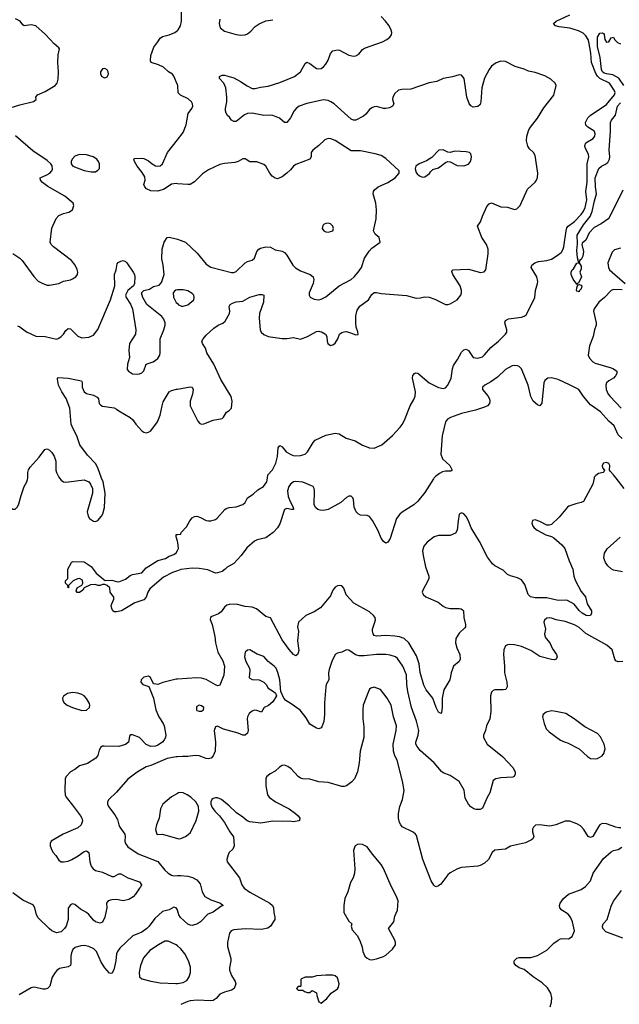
# Model space of a CAD drawing. Header units: inches. Extents: x 2143765 to 2212928, y 878963 to 1017374.
# Tile 198 of 256: x 2198630 to 2203840, y 955433 to 963982. Entities that reach past the tile are written whole.
import ezdxf

# ---------------------------------------------------------------- set-up
doc = ezdxf.new("R2010")
doc.units = ezdxf.units.IN
doc.header["$MEASUREMENT"] = 0
for name, color, linetype in [('C1995', 7, 'Continuous'), ('C1996', 7, 'Continuous'), ('C2905', 7, 'Continuous'), ('C2906', 7, 'Continuous')]:
    doc.layers.add(name, color=color, linetype=linetype)

msp = doc.modelspace()

# ---------------------------------------------------------------- linework, layer by layer
at = {"layer": 'C1995', "color": 5}
for points, elevation in [([(2198274.7, 960000), (2198290, 959994.9), (2198302.6, 959982.6), (2198326, 959930), (2198365.4, 959885.4), (2198401.7, 959861.7), (2198450, 959843.8), (2198482.5, 959802.5), (2198530, 959757.1), (2198570, 959730.8), (2198590, 959731), (2198610, 959751), (2198622.6, 959777.4), (2198641.7, 959850), (2198669.8, 959930), (2198692.4, 959970), (2198699.1, 959990), (2198699.2, 960000)], 420), ([(2198976.1, 960000), (2198990, 959983), (2199010, 959970.4), (2199030, 959966.4), (2199190, 959988), (2199230, 959970.6), (2199245.5, 959950), (2199261.6, 959910), (2199262.4, 959870), (2199214.9, 959710), (2199224.2, 959670), (2199237.1, 959650), (2199270, 959627), (2199290, 959625.3), (2199310, 959632.2), (2199340.3, 959670), (2199351.6, 959690), (2199365.9, 959745.9), (2199374, 959870), (2199355.6, 959970), (2199340.8, 960000)], 420), ([(2200000, 959454.1), (2199989, 959491), (2199989, 959511), (2200000, 959511.8)], 380), ([(2200000, 959197.7), (2199957.3, 959182.7), (2199879, 959141), (2199761.1, 959038.9), (2199743.1, 959010), (2199730, 958969), (2199710, 958943.7), (2199630, 958918.7), (2199514, 958850), (2199470, 958839.6), (2199450, 958839.5), (2199438, 958850), (2199430, 958868.7), (2199426, 958894), (2199429.3, 958910.7), (2199448.7, 958950), (2199448.4, 958968.4), (2199415.3, 959010), (2199414, 959050), (2199390, 959068.7), (2199370, 959078), (2199350, 959078), (2199328.9, 959068.9), (2199310, 959068.7), (2199290, 959079), (2199245.4, 959074.6), (2199191.1, 959048.9), (2199178, 959030), (2199150, 959009), (2199128.7, 959008.7), (2199122, 959022), (2199128, 959050), (2199168.4, 959071.6), (2199178, 959090), (2199174.6, 959114.6), (2199150, 959128.7), (2199131.6, 959128.4), (2199094, 959110), (2199054, 959070), (2199054, 959050), (2199050, 959048), (2199048, 959068), (2199028, 959090), (2199028.7, 959110), (2199048.9, 959131.1), (2199049.6, 959210.4), (2199079, 959270), (2199090, 959276.3), (2199190, 959274.9), (2199250, 959234.9), (2199295.8, 959175.8), (2199359.8, 959119.8), (2199373.7, 959113.7), (2199430, 959116.5), (2199470, 959103), (2199490, 959102), (2199550, 959124.9), (2199590, 959154.9), (2199610, 959164.4), (2199690, 959179.1), (2199730, 959222.4), (2199830, 959287), (2199897, 959303), (2199930, 959323), (2199970, 959337.6), (2199990, 959353.4), (2200000, 959372.1)], 380), ([(2200000, 958255.2), (2199990, 958254.5), (2199874.4, 958225.6), (2199829.5, 958209.5), (2199796.5, 958216.5), (2199785.6, 958225.6), (2199765.2, 958270), (2199750, 958282.7), (2199710, 958273.3), (2199685.5, 958250), (2199683, 958230), (2199698.8, 958210), (2199750.8, 958190.8), (2199758.5, 958178.5), (2199791.3, 958091.3), (2199812.3, 957990), (2199838.5, 957930), (2199876.5, 957870), (2199884.2, 957850), (2199898.4, 957770), (2199895.8, 957750), (2199886, 957730), (2199870.2, 957710), (2199830, 957681.5), (2199810, 957672.7), (2199770, 957669.8), (2199728.3, 957688.3), (2199670, 957749.7), (2199610, 957773.6), (2199590, 957772.7), (2199583.1, 957756.9), (2199575.3, 957710), (2199550, 957689.8), (2199490, 957672), (2199364.8, 957675.2), (2199350, 957674.7), (2199334, 957666), (2199319.7, 957640.3), (2199307.9, 957592.1), (2199292.7, 957570), (2199217.8, 957522.2), (2199150, 957502.4), (2199110, 957471.8), (2199070.3, 957449.7), (2199033.4, 957410), (2199025.5, 957390), (2199023.1, 957290), (2199026.4, 957250), (2199032.7, 957230), (2199090, 957163.1), (2199158.3, 957070), (2199170.2, 957050), (2199174.5, 957025.5), (2199163.1, 956990), (2199136.3, 956963.7), (2199006.8, 956910), (2198903.8, 956850), (2198894.9, 956830), (2198895.8, 956810), (2198908.9, 956770), (2198922, 956750), (2198944.6, 956724.6), (2198970, 956684.2), (2198990, 956670.3), (2199010, 956668.4), (2199050, 956675.9), (2199081.6, 956690), (2199139.3, 956720.7), (2199190, 956758), (2199210, 956764), (2199230.7, 956750), (2199239, 956670), (2199252.3, 956632.3), (2199268.9, 956610), (2199290, 956595.6), (2199350, 956580.9), (2199430, 956540.9), (2199450, 956542.6), (2199490, 956566), (2199510, 956564.4), (2199570.2, 956530.2), (2199670, 956495.5), (2199687.3, 956470), (2199681, 956450), (2199670, 956441.2), (2199637, 956390), (2199614.7, 956365.3), (2199577.7, 956342.3), (2199530, 956329.8), (2199470, 956343), (2199430, 956339.8), (2199398, 956330), (2199383.7, 956310), (2199386, 956270), (2199370, 956189), (2199350, 956146), (2199330, 956136.2), (2199287.3, 956150), (2199270, 956164.2), (2199230, 956213.8), (2199210, 956229.8), (2199157.7, 956257.7), (2199110, 956299.5), (2199090, 956304.5), (2199070, 956297), (2199052.1, 956267.9), (2199052, 956170), (2199033.4, 956110), (2199019.5, 956090), (2198990, 956063), (2198950, 956053), (2198910, 956071.1), (2198890, 956087.1), (2198790, 956182), (2198775.2, 956210), (2198762.4, 956270), (2198751.1, 956290), (2198739.7, 956299.7), (2198657.9, 956337.9), (2198570, 956401.7)], 420), ([(2200000, 957581.9), (2199990, 957581), (2199910, 957566), (2199770, 957505.1), (2199730, 957495.1), (2199650, 957449.5), (2199570, 957387), (2199470, 957274.5), (2199403.8, 957210), (2199392.4, 957190), (2199392.2, 957170), (2199401.3, 957150), (2199457.8, 957077.8), (2199478.4, 957038.4), (2199490.2, 956990), (2199500.2, 956970), (2199544.6, 956910), (2199547.7, 956890), (2199542.2, 956850), (2199548.1, 956828.1), (2199570, 956799.7), (2199660, 956740), (2199830, 956672.2), (2199890, 956597), (2199920.5, 956570), (2199950, 956553.7), (2199970, 956548.3), (2200000, 956549.7)], 440), ([(2200000, 957263.8), (2199950, 957235.1), (2199872.7, 957170), (2199852.7, 957130), (2199842, 957050), (2199819.3, 956990), (2199810.8, 956950.8), (2199822, 956910), (2199830, 956906.8), (2199870, 956910.5), (2200000, 956871.7)], 460), ([(2200000, 956253.1), (2199990, 956270.5), (2199970, 956276.6), (2199930, 956253.2), (2199870, 956239.8), (2199803.1, 956176.9), (2199754.4, 956110), (2199734.4, 956090), (2199690, 956059.1), (2199611.8, 956028.2), (2199498.9, 955921.1), (2199478.4, 955890), (2199471.1, 955870), (2199466.2, 955810), (2199449, 955731), (2199430, 955699.5), (2199410, 955703.6), (2199370, 955749.7), (2199338.7, 955798.7), (2199297.7, 955890), (2199274.6, 955914.6), (2199230, 955933.8), (2199190, 955942), (2199160.7, 955939.3), (2199113, 955927), (2199091.7, 955908.3), (2199079.3, 955880.7), (2199072.9, 955850), (2199074, 955790), (2199070.3, 955769.7), (2199050, 955757.6), (2198976.2, 955743.8), (2198953, 955727), (2198938, 955710), (2198912.9, 955667.1), (2198891.6, 955590), (2198870.4, 955570), (2198850, 955563.5), (2198830, 955563.5), (2198770, 955579.7), (2198750, 955581.3), (2198730, 955576.9), (2198624.3, 955515.7)], 440), ([(2200000, 955940.8), (2199990, 955949.6), (2199920.9, 955980.9), (2199890, 955980.5), (2199835.5, 955950), (2199760.7, 955899.3), (2199705.2, 955834.8), (2199678.6, 955770), (2199669, 955709), (2199671.7, 955671.7), (2199690, 955654), (2199770, 955633.1), (2199850, 955618.9), (2199987.9, 955612.1), (2200000, 955613.7)], 460)]:
    msp.add_lwpolyline(points, dxfattribs=dict(at, elevation=elevation))
at = {"layer": 'C1995', "color": 5, "elevation": 420}
msp.add_lwpolyline([(2199090, 958139.8), (2199044.9, 958130), (2199011.5, 958108.5), (2199002.6, 958090), (2199004.9, 958070), (2199014.9, 958050), (2199041.3, 958030), (2199090, 958009.3), (2199170, 957984), (2199210, 957987.4), (2199235.6, 958010), (2199239.7, 958030), (2199235.3, 958044.7), (2199210, 958088), (2199190, 958109.7), (2199170, 958122.3), (2199134.8, 958134.8)], close=True, dxfattribs=at)
at = {"layer": 'C1996', "color": 5}
for points, elevation in [([(2198510, 963204.4), (2198630, 963241.3), (2198749.6, 963270.4), (2198772.7, 963290), (2198769.3, 963310), (2198784, 963330), (2198850, 963358.3), (2198938.4, 963410), (2198955.6, 963430), (2198964.8, 963464.8), (2198966.6, 963530), (2198960.4, 963610), (2198964, 963676), (2198975.1, 963730), (2198970, 963739), (2198930, 963772.3), (2198854.8, 963854.8), (2198770, 963928), (2198730, 963936.3), (2198670, 963929.6), (2198657.5, 963937.5), (2198634, 963970), (2198594, 963990)], 460), ([(2200000, 963417.7), (2199970, 963492.7), (2199958.4, 963510), (2199922.4, 963530), (2199879.7, 963570), (2199836.2, 963590), (2199772, 963610), (2199765.6, 963625.6), (2199770.6, 963670), (2199795.2, 963744.8), (2199830.9, 963790), (2199850, 963822.4), (2199870, 963836), (2199930, 963849.1), (2199978.4, 963870), (2200000, 963887.4)], 440), ([(2198570, 961950.4), (2198630.7, 961910), (2198650.3, 961890.3), (2198751.8, 961751.8), (2198790, 961710.6), (2198830.3, 961690.3), (2198870, 961678), (2198890, 961677.1), (2198970, 961692.2), (2199010, 961710.4), (2199070, 961723), (2199090, 961730.6), (2199119, 961750), (2199132.3, 961770), (2199136.2, 961790), (2199130, 961814), (2199111, 961851), (2199080.7, 961890), (2198922.9, 962010), (2198902.4, 962030), (2198893.6, 962050), (2198910, 962172), (2198945.4, 962254.6), (2198970, 962280.7), (2199010, 962298.8), (2199058, 962310), (2199088, 962330), (2199099, 962370), (2199093.2, 962390), (2199021.2, 962450), (2198874.9, 962534.9), (2198828.6, 962568.6), (2198809.4, 962590), (2198809.2, 962610), (2198866.5, 962633.5), (2198893.2, 962650), (2198909.2, 962670), (2198914.8, 962685.2), (2198911.7, 962711.7), (2198899.3, 962730), (2198870, 962758), (2198743.8, 962843.8), (2198592.4, 962972.4)], 460), ([(2200000, 962557.8), (2199990, 962558.7), (2199950, 962554.7), (2199884, 962510), (2199830, 962493.7), (2199770, 962496), (2199733, 962513), (2199716.9, 962530), (2199709.7, 962550), (2199719.6, 962590), (2199717.5, 962617.5), (2199694.2, 962654.2), (2199649.7, 962709.7), (2199628.9, 962751.1), (2199622, 962770), (2199624.7, 962775.3), (2199690, 962779.1), (2199710, 962775.5), (2199750, 962757.3), (2199781, 962730), (2199810, 962713), (2199830, 962708.9), (2199850, 962712.4), (2199870, 962730.6), (2199913.7, 962830), (2200000, 962939.4)], 440), ([(2198610, 961323.1), (2198630, 961315.3), (2198690, 961272.2), (2198770, 961234.9), (2198850.3, 961230.3), (2198950, 961208), (2198970, 961215.5), (2198990, 961230.5), (2199009.7, 961250.3), (2199030, 961284), (2199050, 961302), (2199070, 961297.1), (2199090, 961281.6), (2199134.7, 961234.7), (2199170, 961220.4), (2199230, 961224.2), (2199270, 961243.1), (2199307.6, 961292.4), (2199419.7, 961550), (2199457, 961670), (2199453.6, 961770), (2199469.6, 961810), (2199476.9, 961863.1), (2199485.1, 961874.9), (2199510, 961886.4), (2199530.3, 961890.3), (2199550, 961882), (2199562, 961870), (2199616.4, 961790), (2199626.7, 961770), (2199630.4, 961749.6), (2199628, 961692), (2199618.8, 961670), (2199570, 961629.3), (2199550.4, 961590), (2199554.4, 961570), (2199592.8, 961512.8), (2199610.4, 961470), (2199639.3, 961290), (2199635.5, 961250), (2199584.4, 961170), (2199578, 961110), (2199583, 961050), (2199565.5, 960990), (2199564.9, 960944.9), (2199574, 960930), (2199610, 960908.2), (2199650, 960902.8), (2199670, 960906.8), (2199690, 960914.8), (2199707.3, 960932.7), (2199729.6, 960990.4), (2199790, 961010.4), (2199830, 961039.3), (2199847.8, 961070), (2199851.1, 961090), (2199851.5, 961210), (2199883.6, 961290), (2199893.6, 961330), (2199893.6, 961350), (2199881.2, 961381.2), (2199864.8, 961404.8), (2199734, 961510), (2199699, 961570), (2199689, 961610), (2199709.2, 961630.8), (2199756.5, 961643.5), (2199793.6, 961666.4), (2199843.1, 961676.9), (2199861.2, 961698.8), (2199884, 961770), (2199878, 961850), (2199866, 961906), (2199868, 961990), (2199884.5, 962050), (2199910, 962090.6), (2199930, 962092.7), (2199990, 962080.5), (2200000, 962076.8)], 440), ([(2200000, 961635.9), (2199986.8, 961633.2), (2199975.3, 961624.7), (2199964.7, 961610), (2199966.8, 961573.2), (2199990, 961526.8), (2200000, 961517.1)], 440), ([(2199340.8, 960000), (2199340.5, 960000.5), (2199310, 960089.4), (2199290, 960129.6), (2199219.7, 960199.7), (2199151.6, 960291.6), (2199127.8, 960370), (2199093.1, 960430), (2199078, 960470), (2199064.5, 960610), (2199032.9, 960692.9), (2198996, 960750), (2198966.6, 960810), (2198959.3, 960860.7), (2198959.3, 960870), (2198964.7, 960875.3), (2199052, 960870), (2199166.8, 960846.8), (2199173.2, 960833.2), (2199174, 960790), (2199190.5, 960750), (2199210, 960735.8), (2199270, 960721.7), (2199304.2, 960704.2), (2199314.9, 960690), (2199321.3, 960650), (2199334.4, 960634.4), (2199350, 960627.4), (2199450, 960611.8), (2199470, 960601.3), (2199490, 960585.3), (2199590, 960528.4), (2199610.2, 960510.2), (2199638.4, 960470), (2199690, 960413), (2199710, 960399.3), (2199730, 960395.8), (2199750, 960400.4), (2199770, 960412.7), (2199826.3, 960490), (2199850.8, 960549.2), (2199866.5, 960630), (2199877.3, 960662.7), (2199930, 960750.4), (2199950, 960762), (2199992.5, 960772.5), (2200000, 960773.8)], 420), ([(2198699.2, 960000), (2198699.7, 960050), (2198706.2, 960073.8), (2198722, 960098), (2198798, 960182), (2198849.4, 960250), (2198870, 960255.5), (2198890, 960243.8), (2198910, 960224.4), (2198930, 960193.4), (2198944, 960150), (2198944.2, 960070), (2198948.5, 960050), (2198968.9, 960008.9), (2198976.1, 960000)], 420)]:
    msp.add_lwpolyline(points, dxfattribs=dict(at, elevation=elevation))
at = {"layer": 'C1996', "color": 5, "elevation": 460}
for points in [[(2199370, 963559), (2199350, 963555.3), (2199331.3, 963530), (2199331.3, 963510), (2199344.7, 963490), (2199359.8, 963479.8), (2199370, 963476), (2199390, 963484.7), (2199401.2, 963510), (2199399, 963530), (2199390, 963548)], [(2199148.5, 962811.5), (2199110, 962797.2), (2199086, 962770), (2199078, 962750), (2199078, 962730), (2199092, 962710), (2199190, 962672.7), (2199250, 962660.4), (2199290, 962661.6), (2199310, 962674), (2199322, 962690), (2199322.9, 962730), (2199315.1, 962750), (2199299.5, 962770), (2199269.2, 962790), (2199210, 962809.5)]]:
    msp.add_lwpolyline(points, close=True, dxfattribs=at)
at = {"layer": 'C2905', "color": 5}
for points, elevation in [([(2202229.2, 960000), (2202224.8, 959995.2), (2202150, 959875.3), (2202090, 959801.8), (2202053.4, 959770), (2201953.3, 959706.7), (2201931.9, 959688.1), (2201905.4, 959650), (2201850, 959476.2), (2201830, 959446.6), (2201810, 959438), (2201790, 959452), (2201770, 959479.5), (2201744.1, 959544.1), (2201694.4, 959634.4), (2201669, 959669), (2201650, 959675.9), (2201590, 959680.9), (2201569.8, 959690), (2201552.7, 959710), (2201536, 959750), (2201530, 959815.1), (2201523.9, 959830), (2201510, 959843.9), (2201490, 959843.8), (2201470, 959834), (2201419.1, 959790), (2201310, 959729.9), (2201270, 959719), (2201241.9, 959721.9), (2201219.7, 959730), (2201202.6, 959742.6), (2201188.3, 959770), (2201191.7, 959890), (2201189.7, 959910), (2201180.5, 959930), (2201090, 959965.4), (2201030, 959971.6), (2201010, 959967.8), (2200983.2, 959950), (2200968.7, 959930), (2200956.8, 959890), (2200962.2, 959842.2), (2200979.3, 959799.3), (2201006.4, 959750), (2201010.3, 959729.7), (2200992.3, 959727.7), (2200950, 959736.9), (2200931.8, 959728.2), (2200890, 959604.7), (2200870, 959569.7), (2200832.9, 959530), (2200770, 959484.4), (2200694.4, 959465.6), (2200670, 959453.7), (2200604.2, 959395.8), (2200555.2, 959330), (2200490, 959261.3), (2200432, 959228), (2200416, 959210), (2200388.4, 959190), (2200350, 959177.8), (2200330, 959176.5), (2200265, 959205), (2200190, 959216.5), (2200130, 959218.9), (2200031.3, 959208.7), (2200000, 959197.7)], 380), ([(2200000, 959511.8), (2200030, 959514), (2200034, 959530), (2200080.1, 959579.9), (2200108.6, 959630), (2200130, 959656.9), (2200150, 959667.1), (2200170, 959670.2), (2200200.7, 959660.7), (2200250, 959634.6), (2200270, 959630.3), (2200290, 959630.3), (2200330, 959642), (2200347.1, 959652.9), (2200411, 959729), (2200423, 959737), (2200450, 959746.3), (2200510, 959751.2), (2200570, 959771.5), (2200588.5, 959790), (2200609.9, 959830.1), (2200658.9, 959861.1), (2200700.4, 959899.6), (2200749.7, 959930), (2200777.4, 959970), (2200782.2, 960000)], 380), ([(2203620.4, 960000), (2203611.4, 959950), (2203530, 959799.6), (2203510, 959788.4), (2203461.1, 959778.9), (2203401.8, 959758.2), (2203390, 959749.6), (2203317.2, 959662.8), (2203250, 959598.7), (2203230, 959593), (2203210, 959593.6), (2203150, 959623.7), (2203110, 959638), (2203086.9, 959633.1), (2203080.7, 959610), (2203090, 959584.7), (2203101, 959570), (2203126, 959550), (2203201, 959510), (2203250, 959494), (2203270, 959482.6), (2203341.1, 959421.1), (2203366.7, 959390), (2203403.5, 959283.5), (2203437.6, 959210), (2203444.7, 959150), (2203458.9, 959110), (2203510, 959018), (2203546, 958970), (2203562, 958910), (2203597.2, 958850), (2203599.7, 958830), (2203590, 958808.5), (2203570, 958805), (2203552.7, 958810), (2203516.4, 958830), (2203490, 958852), (2203447.8, 958907.8), (2203390, 958939.2), (2203370, 958942), (2203310, 958937.8), (2203210, 958963.4), (2203110, 958962.6), (2203069.7, 958970), (2203048.3, 958990), (2203018.1, 959078.1), (2202990, 959117.8), (2202956.3, 959136.3), (2202893.9, 959153.9), (2202870, 959165.3), (2202830, 959201), (2202758.4, 959238.4), (2202736.9, 959256.9), (2202695.2, 959315.2), (2202625.3, 959450), (2202553.1, 959570), (2202530, 959629.4), (2202510, 959667), (2202490, 959692), (2202470, 959700.9), (2202450, 959688), (2202438.7, 959630), (2202432.7, 959550), (2202416.8, 959523.2), (2202370, 959503.1), (2202270, 959503.5), (2202230, 959491), (2202170, 959445.1), (2202140.9, 959410), (2202130.2, 959370), (2202135.2, 959330), (2202156.2, 959230), (2202184.5, 959150), (2202183.8, 959130), (2202176.9, 959110), (2202131.7, 959030), (2202127.2, 959010), (2202135.8, 958990), (2202158, 958970), (2202265, 958925), (2202310, 958888.7), (2202330, 958878), (2202370, 958870.2), (2202448.9, 958868.9), (2202466.6, 958866.6), (2202479, 958859), (2202484.9, 958850), (2202490.4, 958790), (2202503, 958730), (2202502.8, 958710), (2202498, 958702), (2202450, 958655.1), (2202419.5, 958610), (2202416, 958570), (2202427.3, 958527.3), (2202454.6, 958470), (2202457.7, 958430), (2202448.2, 958410), (2202400.4, 958370), (2202379.3, 958310), (2202367.3, 958250), (2202316.7, 958163.3), (2202301.7, 958090), (2202302, 958010), (2202294.6, 957965.4), (2202290, 957959), (2202269.6, 957970), (2202249.8, 958009.8), (2202220.5, 958090), (2202163.2, 958163.2), (2202142.6, 958202.6), (2202110, 958312.7), (2202099.8, 958390), (2202077.6, 958457.6), (2202011.4, 958570), (2201970, 958609.1), (2201930, 958623.4), (2201890, 958629.9), (2201810, 958633.6), (2201730, 958628.6), (2201710, 958635.1), (2201700.5, 958650), (2201694.3, 958674.3), (2201695.6, 958690), (2201717.2, 958750), (2201721.4, 958770), (2201718.7, 958790), (2201705.1, 958810), (2201670, 958840.8), (2201534.6, 958914.6), (2201468, 958988), (2201445.4, 959045.4), (2201430, 959065.2), (2201410, 959069.3), (2201390, 959066), (2201370, 959055.1), (2201351.5, 959028.5), (2201330, 958980.7), (2201245, 958875), (2201190, 958841), (2201115.5, 958810), (2201053, 958750), (2201043.6, 958710), (2201052, 958670), (2201044.2, 958590), (2201054.3, 958505.7), (2201047.9, 958472.1), (2201030, 958459.3), (2201010, 958469.6), (2200970, 958514.7), (2200910, 958597.4), (2200810, 958789.2), (2200770, 958800.9), (2200686.5, 958866.5), (2200650, 958881.7), (2200590, 958886.9), (2200510, 958907.1), (2200450, 958904.2), (2200430, 958897.6), (2200410, 958879.5), (2200380.4, 958839.6), (2200356.1, 958823.9), (2200299.9, 958800.1), (2200287.7, 958790), (2200286, 958774), (2200301.1, 958730), (2200326, 958626), (2200331.8, 958570), (2200350.2, 958490.2), (2200396.2, 958416.2), (2200409.2, 958370), (2200404.7, 958290), (2200370, 958204), (2200350, 958198.4), (2200330, 958205.4), (2200250, 958252.9), (2200210, 958264.4), (2200170, 958268), (2200000, 958255.2)], 420), ([(2203882.4, 959910), (2203813.9, 960000)], 420), ([(2200000, 959372.1), (2200009.6, 959390), (2200003.2, 959443.2), (2200000, 959454.1)], 380), ([(2203868.7, 959188.7), (2203790, 959202), (2203770, 959212.5), (2203740, 959240), (2203719, 959270), (2203711.1, 959291.1), (2203707.1, 959310), (2203712.3, 959350), (2203733.3, 959386.7), (2203846.2, 959490)], 420), ([(2203870, 958409.6), (2203830, 958405.2), (2203810, 958414), (2203800.9, 958430), (2203777, 958510), (2203732, 958550), (2203550, 958653.2), (2203490, 958703.8), (2203450, 958726.8), (2203370, 958756), (2203292.4, 958772.4), (2203250, 958786.6), (2203230, 958789.6), (2203210, 958784.2), (2203190, 958769), (2203183.7, 958750), (2203198.4, 958690), (2203190.4, 958650), (2203194, 958630), (2203204.9, 958610), (2203235.8, 958570), (2203258.7, 958518.7), (2203293.4, 958470), (2203301, 958450), (2203292, 958430), (2203275.9, 958424.1), (2203250, 958425.1), (2203150, 958452.3), (2203070, 958506), (2202990, 958539.7), (2202930, 958553.3), (2202890, 958557), (2202870, 958554.5), (2202850, 958545.2), (2202836.4, 958510), (2202835.3, 958470), (2202843.6, 958370), (2202843.1, 958310), (2202863.8, 958230), (2202864.9, 958190), (2202853, 958167), (2202830, 958162), (2202757.5, 958162.5), (2202743.1, 958156.9), (2202730, 958142), (2202722, 958110), (2202724.4, 957975.6), (2202716.4, 957910), (2202686, 957850), (2202678, 957810), (2202659.1, 957770), (2202659.1, 957750), (2202693, 957690), (2202825.1, 957585.1), (2202914, 957490), (2202934.4, 957450), (2202934.9, 957430), (2202928, 957412), (2202914.2, 957405.8), (2202810, 957399.7), (2202766, 957390), (2202745.1, 957374.9), (2202716.4, 957270), (2202691.3, 957228.7), (2202650, 957135.3), (2202630, 957122.7), (2202597.3, 957122.7), (2202575.3, 957130), (2202550, 957146), (2202529.5, 957170), (2202502, 957222), (2202490.8, 957290.8), (2202447.4, 957367.4), (2202370, 957418.5), (2202310, 957443.1), (2202294.3, 957454.3), (2202230, 957529.5), (2202110, 957636.4), (2202082.3, 957670), (2202073.3, 957690), (2202072, 957710), (2202093.6, 957770), (2202098.4, 957810), (2202078.8, 957890), (2202034, 958010), (2202002.9, 958150), (2201994.2, 958210), (2201992.2, 958292.2), (2201960.3, 958370), (2201914, 958434), (2201894.7, 958450), (2201850, 958465.3), (2201810.7, 958470.7), (2201729.8, 958469.8), (2201622.1, 958457.9), (2201579.4, 958459.4), (2201547.4, 958467.4), (2201490, 958506.3), (2201470, 958509.6), (2201430, 958489.6), (2201390, 958480.9), (2201370.5, 958469.5), (2201342.4, 958410), (2201319.5, 958340.5), (2201313.4, 958310), (2201314.9, 958250), (2201293.7, 958210), (2201288.8, 958190), (2201279.2, 958050), (2201279.6, 957950), (2201271.8, 957888.2), (2201256.7, 957843.3), (2201250, 957834), (2201230, 957825.2), (2201208.7, 957830), (2201150, 957864.5), (2201119.2, 957919.2), (2201066.1, 957986.1), (2200990, 958042.2), (2200943.7, 958070), (2200924.5, 958090), (2200898.7, 958150), (2200890.6, 958250), (2200874, 958314), (2200857.4, 958350), (2200840.5, 958370), (2200789.5, 958410), (2200751.6, 958451.6), (2200694.1, 958474.1), (2200630, 958511.8), (2200610, 958506.6), (2200590, 958489), (2200582.6, 958450), (2200595.6, 958410), (2200626.3, 958350), (2200630.4, 958329.6), (2200625.3, 958270), (2200630, 958263), (2200650, 958253.4), (2200710, 958250.3), (2200750.2, 958230.2), (2200770.6, 958210), (2200790, 958178.8), (2200836, 958150), (2200853.2, 958133.2), (2200862.8, 958110), (2200830, 958058), (2200793, 958027), (2200754, 958010), (2200730.4, 957969.6), (2200690, 957983.9), (2200670, 957985.8), (2200650, 957979.3), (2200623.5, 957956.5), (2200610.3, 957930), (2200607.2, 957910), (2200616, 957810), (2200610, 957786), (2200590, 957769.6), (2200570, 957769.7), (2200528.3, 957788.3), (2200402, 957822), (2200350, 957846.6), (2200330, 957841.2), (2200319.5, 957810), (2200332.6, 957710), (2200329.2, 957630.8), (2200311.8, 957590), (2200294, 957570), (2200270, 957563.8), (2200250, 957565.8), (2200190, 957589.7), (2200153.4, 957593.4), (2200090, 957583.5), (2200045.7, 957585.7), (2200000, 957581.9)], 440), ([(2203854, 956966), (2203835.8, 956964.2), (2203809.7, 956969.7), (2203730, 957000.7), (2203690, 957002.7), (2203671, 956990), (2203662, 956978), (2203611.3, 956890), (2203590, 956882), (2203570, 956888.7), (2203532.7, 956950), (2203501.7, 956981.7), (2203470, 957000.7), (2203410, 957022.9), (2203370, 957022.9), (2203288.7, 956991.3), (2203250, 956981.6), (2203230, 956980.5), (2203148.3, 956991.7), (2203112.7, 956987.3), (2203094, 956970), (2203086.7, 956953.3), (2203085.7, 956930), (2203096.5, 956890), (2203088.5, 956870), (2203078.2, 956861.8), (2203025.5, 956834.5), (2202894, 956806), (2202850, 956778.4), (2202758, 956770), (2202734.8, 956750), (2202702.8, 956690), (2202670, 956659.5), (2202630, 956638.4), (2202610, 956633.3), (2202470, 956621.3), (2202434.8, 956610), (2202370, 956574.5), (2202350, 956558), (2202290, 956476.2), (2202270, 956460.9), (2202250, 956453.2), (2202238.6, 956458.6), (2202227.5, 956467.5), (2202205.4, 956505.4), (2202131.8, 956690), (2202077.1, 956897.1), (2202069.7, 956909.7), (2202048.2, 956928.2), (2201954.6, 956974.6), (2201940.5, 956990), (2201931.3, 957010), (2201922.6, 957050), (2201922, 957090), (2201932.8, 957150), (2201955.8, 957210), (2201969.7, 957290.3), (2201956.8, 957370), (2201911.3, 957551.3), (2201889.4, 957590), (2201878, 957630), (2201874.5, 957690), (2201902, 957810), (2201904, 957850), (2201878.3, 957930), (2201858.3, 958030), (2201824.2, 958090), (2201765.8, 958165.8), (2201710, 958186.6), (2201681.7, 958178.3), (2201670.8, 958170), (2201660.7, 958150), (2201615.5, 958030), (2201610.5, 957990), (2201610.6, 957910.6), (2201621.1, 957841.1), (2201619.1, 957750), (2201588.7, 957631.3), (2201580.3, 957530), (2201564.9, 957450), (2201539, 957390), (2201516.1, 957363.9), (2201470, 957329.7), (2201450, 957324), (2201430, 957324.4), (2201310, 957358), (2201230, 957365.1), (2201150, 957386.6), (2201090, 957389.3), (2201070, 957396), (2201049.3, 957410), (2200990, 957478.4), (2200958.5, 957498.5), (2200930, 957507.6), (2200910, 957505.1), (2200887.2, 957492.8), (2200850, 957457.2), (2200806.2, 957433.8), (2200773.7, 957406.3), (2200767.3, 957390), (2200768.2, 957330), (2200784.4, 957250), (2200797.1, 957230), (2200853, 957190), (2200970, 957130.4), (2201026.8, 957090), (2201050.8, 957070), (2201064.7, 957050), (2201062, 957030), (2201055.3, 957024.7), (2201010, 957016), (2200970, 957022.4), (2200910, 957018.9), (2200830, 957024.2), (2200726.5, 957006.5), (2200630, 957017.6), (2200605.6, 957025.6), (2200570, 957058), (2200513.8, 957093.8), (2200450, 957156), (2200384, 957210), (2200350, 957226), (2200330, 957226), (2200310, 957219.3), (2200298.8, 957210), (2200290.8, 957190), (2200290.8, 957170), (2200302.5, 957142.5), (2200326, 957110), (2200366, 957070), (2200410.6, 957010.6), (2200456.3, 956930), (2200486.7, 956886.7), (2200492.5, 956807.5), (2200481.1, 956778.9), (2200450.5, 956749.5), (2200440.7, 956730), (2200430.5, 956690), (2200433, 956670), (2200538.7, 956530), (2200560.3, 956470), (2200580.9, 956440.9), (2200630, 956407.6), (2200804.4, 956310), (2200826.4, 956290), (2200836.4, 956270), (2200838, 956230), (2200848, 956190), (2200847.3, 956170), (2200810.5, 956110), (2200785.1, 956094.9), (2200730, 956083.1), (2200590, 956087.1), (2200490, 956079.6), (2200467.3, 956070), (2200453.4, 956050), (2200435.6, 955970), (2200435.1, 955935.1), (2200464.6, 955830), (2200466, 955810), (2200453.7, 955750), (2200453.7, 955730), (2200470, 955684), (2200501.3, 955630), (2200508.2, 955610), (2200493, 955570), (2200470, 955555.6), (2200410, 955538.5), (2200370, 955519.8), (2200336.1, 955483.9), (2200310, 955466.5), (2200290, 955463.4), (2200172.9, 955467.1), (2200110, 955462), (2200090, 955458), (2200028.7, 955431.3)], 460), ([(2200000, 956871.7), (2200010, 956868.7), (2200030, 956872.4), (2200070, 956890.4), (2200094.3, 956905.7), (2200114.2, 956925.8), (2200162, 957030), (2200186, 957110), (2200184, 957150), (2200159, 957190), (2200116, 957230), (2200086, 957250), (2200050, 957267.8), (2200030, 957271.5), (2200010, 957269.6), (2200000, 957263.8)], 460), ([(2203238.4, 955410), (2203251.8, 955450), (2203253.6, 955490), (2203244.2, 955530), (2203215.7, 955575.7), (2203170, 955618), (2203092.3, 955670), (2203013.6, 955733.6), (2202970, 955749.7), (2202940.9, 955770), (2202926, 955790), (2202926, 955810), (2202950, 955833), (2202970, 955839.3), (2203070, 955840.3), (2203130, 955855.8), (2203210, 955901.6), (2203270, 955964), (2203310, 955990.7), (2203330, 956000.7), (2203350, 956004), (2203397.5, 956002.5), (2203430, 956021), (2203449.6, 956070), (2203432.3, 956150), (2203414.8, 956190), (2203394.4, 956214.4), (2203340.9, 956250), (2203322.9, 956270), (2203319.7, 956290), (2203325.1, 956310), (2203355.1, 956350), (2203399.7, 956390), (2203509.2, 956430), (2203545.6, 956454.4), (2203590, 956504.7), (2203611.8, 956570), (2203702.5, 956697.5), (2203770, 956757.3), (2203790, 956767.7), (2203830, 956777.3), (2203863.3, 956796.7)], 460), ([(2200000, 956549.7), (2200030, 956551.2), (2200090, 956544), (2200132.9, 956532.9), (2200170, 956512.7), (2200197.5, 956477.5), (2200214.3, 956410), (2200238.7, 956370), (2200290, 956340.7), (2200374.8, 956310), (2200398.8, 956290), (2200378.9, 956281.1), (2200310, 956233.2), (2200265.2, 956214.8), (2200201.2, 956150), (2200175.6, 956130), (2200130, 956116.7), (2200110, 956119.4), (2200090, 956128.7), (2200026.4, 956186.4), (2200012.5, 956210), (2200001.8, 956250), (2200000, 956253.1)], 440), ([(2203870, 956005.6), (2203722.9, 956062.9), (2203696.1, 956090), (2203693.3, 956110), (2203701.3, 956130), (2203734, 956170), (2203770, 956284), (2203790, 956328), (2203860.4, 956419.6)], 440), ([(2200000, 955613.7), (2200050, 955620.5), (2200081.1, 955638.9), (2200102, 955670), (2200113.7, 955710), (2200114.7, 955754.7), (2200096.2, 955810), (2200065.6, 955870), (2200030, 955914.5), (2200000, 955940.8)], 460)]:
    msp.add_lwpolyline(points, dxfattribs=dict(at, elevation=elevation))
for points, elevation in [([(2200190, 958028.7), (2200170, 958018), (2200166, 958010), (2200166, 957990), (2200170, 957984.7), (2200190, 957978), (2200210, 957978), (2200228, 957990), (2200228.7, 958010), (2200210, 958024)], 440), ([(2203250, 957979.6), (2203204.7, 957970), (2203178.8, 957950), (2203174, 957930), (2203187.7, 957870), (2203205.3, 957825.3), (2203230, 957797.3), (2203330, 957726.8), (2203370, 957707.3), (2203390, 957702.8), (2203490, 957650.8), (2203563.4, 957583.4), (2203590, 957566), (2203630, 957562.8), (2203650, 957567.3), (2203690, 957591), (2203705.2, 957610), (2203717.2, 957650), (2203709.4, 957690), (2203675.6, 957755.6), (2203650, 957785.2), (2203541.3, 957841.3), (2203449.2, 957910), (2203376.3, 957956.3), (2203290, 957976.3)], 460), ([(2201570, 956824), (2201544.7, 956810), (2201531, 956770), (2201541.6, 956610), (2201539.5, 956570), (2201528.9, 956531.1), (2201503.8, 956490), (2201480.7, 956410), (2201456, 956350), (2201446, 956290), (2201446.8, 956230), (2201490, 956154.8), (2201516, 956130), (2201511.3, 956110), (2201519.8, 956079.8), (2201561, 956030), (2201585.2, 955985.2), (2201606, 955930), (2201610.9, 955890.9), (2201630, 955852), (2201650, 955832), (2201670, 955822), (2201690, 955818), (2201730, 955826), (2201790, 955846.8), (2201810, 955858.8), (2201869, 955910), (2201894, 955950), (2201895.3, 955970), (2201889, 955990), (2201835.3, 956090), (2201880.9, 956150), (2201890, 956198), (2201912, 956250), (2201918, 956330), (2201903.7, 956370), (2201858.3, 956458.3), (2201792.1, 956612.1), (2201770, 956646.6), (2201695.8, 956735.8), (2201650, 956801.2), (2201610, 956821.2)], 480), ([(2201350, 955686.6), (2201290, 955686), (2201210, 955681.2), (2201170, 955669), (2201111.1, 955668.9), (2201072, 955650), (2201074, 955590), (2201070, 955586), (2201050, 955586), (2201034, 955570), (2201050, 955554), (2201090, 955554), (2201103.6, 955543.6), (2201130, 955534), (2201150, 955534), (2201170, 955552), (2201210, 955531.3), (2201211.3, 955510), (2201230, 955454), (2201250, 955442), (2201298.3, 955481.7), (2201336, 955530), (2201390, 955568), (2201399.3, 955580.7), (2201407, 955610), (2201390, 955662.7), (2201370, 955680.9)], 480)]:
    msp.add_lwpolyline(points, close=True, dxfattribs=dict(at, elevation=elevation))
at = {"layer": 'C2906', "color": 5}
for points, elevation in [([(2200000, 963887.4), (2200007, 963893), (2200028.4, 963930), (2200036.8, 963970), (2200033.7, 964166.3)], 440), ([(2200000, 960773.8), (2200110, 960793), (2200130, 960790.7), (2200138, 960770), (2200130.4, 960730), (2200110.4, 960670), (2200110.4, 960630), (2200176.5, 960496.5), (2200196.5, 960476.5), (2200210, 960470.4), (2200230, 960472.2), (2200310, 960504.4), (2200390, 960519.1), (2200400.9, 960530), (2200426.3, 960573.7), (2200450, 960587.7), (2200471.2, 960610), (2200475.1, 960670), (2200467.6, 960710), (2200377.4, 960857.4), (2200316.2, 960990), (2200255.3, 961090), (2200244.8, 961130), (2200218.4, 961170), (2200212, 961190), (2200222.9, 961210), (2200250, 961242), (2200316.2, 961303.8), (2200355.1, 961330), (2200394.1, 961345.9), (2200415.7, 961364.3), (2200451.9, 961430), (2200454.5, 961450), (2200450, 961491), (2200459.5, 961510), (2200478.8, 961521.2), (2200510, 961531.4), (2200570, 961538.9), (2200630, 961573.2), (2200710, 961596), (2200737.1, 961597.1), (2200750.5, 961590.5), (2200749.1, 961530), (2200714.2, 961430), (2200710.2, 961389.8), (2200719.7, 961290), (2200728.9, 961268.9), (2200750, 961247.7), (2200790, 961231.4), (2200910, 961214.4), (2200950, 961212.4), (2201010, 961221.6), (2201070, 961208.4), (2201130, 961230.4), (2201210, 961273.4), (2201230, 961277), (2201258.8, 961270), (2201287.3, 961250), (2201298, 961230), (2201301.6, 961190), (2201308, 961170), (2201330, 961154), (2201350, 961159.1), (2201370, 961174), (2201393.3, 961210), (2201409.5, 961250), (2201430, 961266), (2201450, 961273), (2201470, 961273.4), (2201504.4, 961264.4), (2201550, 961244.9), (2201571.5, 961248.5), (2201569, 961271), (2201553.5, 961313.5), (2201549.7, 961349.7), (2201550.6, 961410), (2201561.3, 961458.7), (2201584.4, 961495.6), (2201659.6, 961550), (2201690, 961596.3), (2201710, 961612), (2201730, 961613.8), (2201770, 961604.7), (2201990, 961587.2), (2202076.2, 961563.8), (2202110, 961565.5), (2202150, 961576), (2202188.3, 961571.7), (2202235.9, 961555.9), (2202330, 961509.1), (2202350, 961508), (2202370, 961513.6), (2202431, 961550), (2202463.1, 961590), (2202469.8, 961610), (2202469.8, 961630), (2202456.1, 961670), (2202392.8, 961770), (2202385.4, 961794.6), (2202389.4, 961810.6), (2202530, 961815.6), (2202632.6, 961787.4), (2202666, 961794), (2202679.7, 961810), (2202699.3, 961950), (2202699.8, 961990), (2202685.4, 962030), (2202645.1, 962090), (2202606.6, 962190), (2202632.7, 962227.3), (2202650, 962276), (2202690, 962361), (2202710, 962382.8), (2202730, 962390.7), (2202810, 962356.5), (2202870, 962355.3), (2202930, 962334), (2202950, 962339.3), (2202978.3, 962370), (2203042.7, 962510), (2203108, 962570), (2203121.1, 962590), (2203128.7, 962611.3), (2203132.3, 962650), (2203110, 962802), (2203095.6, 962830), (2203060.2, 962860.2), (2203044.6, 962884.6), (2203033.1, 962930), (2203036.1, 962970), (2203054.7, 963025.3), (2203069.7, 963050), (2203130, 963127.7), (2203183.3, 963216.7), (2203272, 963328), (2203291.6, 963410), (2203282.7, 963430), (2203244.2, 963464.2), (2203193.4, 963493.4), (2203110, 963523.5), (2203050, 963535.8), (2203012.7, 963552.7), (2202935.8, 963575.8), (2202850, 963619.3), (2202810, 963620.8), (2202770, 963607.4), (2202730, 963578.9), (2202709.2, 963550), (2202670, 963475.6), (2202647, 963390), (2202638, 963270), (2202630, 963246.6), (2202609.5, 963229.5), (2202570, 963223.6), (2202550, 963234), (2202534.3, 963254.3), (2202514.5, 963310), (2202492.5, 963472.5), (2202470, 963500.7), (2202450, 963504.2), (2202390, 963484.4), (2202309.3, 963470.7), (2202254.5, 963445.5), (2202187.6, 963432.4), (2202030, 963379.7), (2201950, 963376.3), (2201922.8, 963370), (2201890, 963340.9), (2201872.4, 963310), (2201870.4, 963290), (2201880.5, 963250), (2201870.2, 963229.8), (2201844.2, 963215.8), (2201810, 963209.7), (2201790, 963211.1), (2201730, 963228), (2201710, 963226), (2201690, 963217.6), (2201670, 963201.6), (2201637.8, 963162.2), (2201616.1, 963143.9), (2201550, 963109.8), (2201530, 963109.8), (2201510, 963116.9), (2201361.7, 963250), (2201334, 963270), (2201310, 963279.6), (2201270, 963284.8), (2201125.4, 963254.6), (2201058, 963230), (2201031.8, 963210), (2201014.9, 963190), (2200982, 963130), (2200950, 963089.4), (2200930, 963089.4), (2200886.5, 963126.5), (2200830, 963150.9), (2200810, 963154), (2200750, 963149), (2200650, 963169.6), (2200610, 963167.6), (2200583.4, 963156.6), (2200510, 963099.3), (2200490, 963097.2), (2200469.5, 963109.5), (2200454.2, 963134.2), (2200435.3, 963150), (2200425.2, 963170), (2200419, 963190), (2200419, 963210), (2200429.2, 963270), (2200429.4, 963310), (2200420.7, 963390), (2200404.5, 963430), (2200366, 963470), (2200365.2, 963490), (2200390, 963500.5), (2200410, 963499.3), (2200490, 963476.4), (2200550, 963446.7), (2200606.8, 963406.8), (2200650, 963383.1), (2200676.6, 963383.4), (2200723.5, 963396.5), (2200790, 963404.2), (2200890, 963437.4), (2201017.6, 963490), (2201069.8, 963530.2), (2201110, 963601), (2201126.3, 963613.7), (2201150, 963603), (2201210, 963557.1), (2201230, 963554.4), (2201250, 963558.4), (2201270, 963572.2), (2201290, 963594.4), (2201309.8, 963630), (2201331.6, 963688.4), (2201350, 963711.6), (2201390, 963720.8), (2201410, 963716.9), (2201490, 963672.7), (2201530, 963664.9), (2201550, 963668.9), (2201577.3, 963682.7), (2201610, 963722.4), (2201626.3, 963733.7), (2201782.7, 963790), (2201819.5, 963810), (2201845.1, 963830), (2201859.6, 963850), (2201862.4, 963870), (2201858, 963890), (2201839.2, 963930), (2201809.8, 963970), (2201770, 964009.8)], 420), ([(2200370, 963988), (2200364.4, 963950), (2200370.7, 963910), (2200410, 963883.1), (2200510, 963853.7), (2200551.5, 963848.5), (2200590, 963850.4), (2200610, 963860.4), (2200637.8, 963882.2), (2200676, 963924), (2200710, 963946), (2200767.7, 963972.3), (2200830, 963982)], 440), ([(2200782.2, 960000), (2200787, 960030), (2200826.2, 960073.8), (2200854.2, 960130), (2200871, 960190), (2200876.2, 960263.8), (2200890, 960286), (2200910, 960274), (2200946, 960230), (2200985.7, 960205.7), (2201015.8, 960195.8), (2201070, 960196.8), (2201109.3, 960210.7), (2201131.6, 960228.4), (2201179.3, 960310), (2201198.3, 960330), (2201290, 960375), (2201371.4, 960391.4), (2201404.9, 960384.9), (2201468, 960348), (2201544.3, 960324.3), (2201610, 960288.5), (2201670, 960264.2), (2201710, 960262.4), (2201776, 960290), (2201869.1, 960370.9), (2201937.1, 960442.9), (2201954.3, 960465.7), (2201974.6, 960505.4), (2202023.5, 960630), (2202055.5, 960684.5), (2202066.5, 960713.5), (2202069.8, 960750), (2202043.7, 960870), (2202047.1, 960892.9), (2202059.6, 960910), (2202070, 960916.9), (2202090, 960913.8), (2202188.8, 960830), (2202270, 960788.1), (2202310, 960779.7), (2202330, 960786), (2202351, 960809), (2202380.2, 960870), (2202389.9, 960950), (2202400.5, 960979.5), (2202434.9, 961030), (2202470, 961095.6), (2202490, 961115.6), (2202510, 961120.3), (2202530, 961110.4), (2202570.7, 961050), (2202610, 961044.1), (2202650, 961054.2), (2202670, 961071.4), (2202724.4, 961135.6), (2202790, 961189.5), (2202852.5, 961250), (2202863.4, 961270), (2202863.8, 961290), (2202846.1, 961350), (2202851.2, 961370), (2202876.8, 961383.2), (2202990, 961398.3), (2203013, 961407), (2203030, 961420.2), (2203049.4, 961450.6), (2203107, 961570), (2203111.2, 961630), (2203130.6, 961690), (2203132.1, 961710), (2203122.3, 961750), (2203074.8, 961830), (2203079.7, 961850), (2203105.6, 961870), (2203136.6, 961883.4), (2203210, 961890.9), (2203250, 961902.5), (2203310, 961939.3), (2203336.7, 961963.3), (2203351.6, 961988.4), (2203357, 962010), (2203377.1, 962150), (2203384.6, 962175.4), (2203396.8, 962190), (2203450, 962229.5), (2203510, 962291.8), (2203530, 962319.5), (2203544.2, 962350), (2203557.3, 962417.3), (2203550.3, 962490), (2203561, 962570), (2203562.3, 962730), (2203576.8, 962790), (2203573.2, 962813.2), (2203542.3, 962870), (2203540.5, 962890), (2203550, 962912.4), (2203612.8, 962950), (2203628.4, 962970), (2203631.8, 962990), (2203625.4, 963010), (2203617.6, 963017.6), (2203567.6, 963050), (2203550, 963067.6), (2203547.3, 963090), (2203567.2, 963130), (2203585.6, 963150), (2203730, 963245.8), (2203797.1, 963330), (2203802.8, 963350), (2203795.5, 963370), (2203753.7, 963430), (2203672.2, 963472.2), (2203651.7, 963491.7), (2203635.9, 963515.9), (2203598.6, 963610), (2203592.1, 963690), (2203575.7, 963790), (2203569.9, 963810), (2203550, 963842.4), (2203524.8, 963864.8), (2203485.1, 963885.1), (2203410, 963908.6), (2203318.9, 963918.9), (2203286.6, 963930), (2203266.9, 963950), (2203291.5, 963970), (2203410, 964023.1)], 380), ([(2203879.6, 963410), (2203835, 963475), (2203782.8, 963502.8), (2203729.2, 963510.8), (2203710, 963517), (2203693.8, 963530), (2203686.4, 963550), (2203674.7, 963654.7), (2203650.8, 963750), (2203649.9, 963830.1), (2203670, 963864.9), (2203690, 963866.8), (2203702, 963862), (2203710, 963852), (2203715.5, 963810), (2203730, 963787.7), (2203750, 963791), (2203770, 963824.7), (2203790, 963831.3), (2203799.1, 963810), (2203823.4, 963783.4), (2203850, 963772.4)], 360), ([(2200000, 962939.4), (2200050, 963002.8), (2200076.3, 963070), (2200093.6, 963166.4), (2200126, 963210), (2200135.1, 963230), (2200132.7, 963250), (2200122.7, 963270), (2200093.6, 963293.6), (2200027.3, 963327.3), (2200008.3, 963348.3), (2200003.1, 963410), (2200000, 963417.7)], 440), ([(2203870, 962501.6), (2203750, 962257), (2203683.8, 962210), (2203622, 962178), (2203577.3, 962130), (2203550, 962067.3), (2203518, 962042), (2203515.5, 962030), (2203528.7, 961970), (2203524.2, 961930), (2203510, 961900.9), (2203494.8, 961890), (2203490.8, 961870), (2203510, 961842), (2203510, 961818), (2203496, 961790), (2203510.4, 961750), (2203484.7, 961695.3), (2203474, 961690), (2203478, 961682), (2203470, 961686), (2203438, 961730), (2203422.9, 961770), (2203420.9, 961790), (2203429.6, 961810), (2203441.7, 961818.3), (2203470, 961867.3), (2203488, 961872), (2203475.6, 961915.6), (2203470, 961978), (2203477.1, 962037.1), (2203473, 962110), (2203530, 962201.1), (2203585.7, 962274.3), (2203604.4, 962315.6), (2203623.4, 962410), (2203641.4, 962470), (2203632.7, 962530), (2203631.5, 962610), (2203663.5, 962690), (2203684.2, 962710), (2203715.8, 962724.2), (2203739.1, 962740.9), (2203754.4, 962770), (2203757.7, 962790), (2203753.2, 962853.2), (2203763.1, 963010), (2203762.7, 963090), (2203772.4, 963110), (2203806.3, 963153.7), (2203823.9, 963230), (2203850, 963259.5)], 360), ([(2200000, 962076.8), (2200070, 962050.7), (2200173.4, 961953.4), (2200250, 961860.4), (2200290, 961832.2), (2200470, 961786.3), (2200490, 961787.4), (2200510, 961795.8), (2200590, 961870.3), (2200610, 961882.6), (2200650, 961894.9), (2200669.4, 961910), (2200691.5, 961970), (2200707.3, 961990), (2200722, 961998), (2200770, 962008.5), (2200808.2, 962008.2), (2200850, 961984), (2200910, 961972.7), (2200930, 961960.5), (2200950, 961938), (2201004.4, 961850), (2201026, 961826), (2201070, 961800.3), (2201154.8, 961770), (2201180.5, 961750), (2201186, 961726), (2201181.2, 961690), (2201145.7, 961610), (2201145.5, 961590), (2201154, 961574), (2201190, 961556.4), (2201230, 961550.4), (2201250, 961554.4), (2201290, 961574.4), (2201407.3, 961670), (2201510, 961726.5), (2201535.4, 961750), (2201572.4, 961790), (2201600.4, 961830), (2201627.1, 961910), (2201666.9, 961973.1), (2201690, 961997.1), (2201761.2, 962050), (2201752.3, 962090), (2201720.1, 962120.1), (2201705.1, 962150), (2201727.9, 962252.1), (2201731.3, 962330), (2201723.5, 962390), (2201701.3, 962470), (2201703.6, 962490), (2201714.3, 962505.7), (2201745.2, 962530), (2201830, 962568), (2201893.2, 962610), (2201928, 962650), (2201928, 962670), (2201810, 962777), (2201770, 962801.6), (2201718, 962818), (2201590, 962842.4), (2201510, 962843), (2201370, 962933.3), (2201333, 962947), (2201310, 962949.6), (2201281.4, 962938.6), (2201230.3, 962889.7), (2201176.3, 962850), (2201163.8, 962830), (2201161.6, 962790), (2201150.8, 962770), (2201030, 962724.5), (2201010, 962709.4), (2200983, 962677), (2200951.4, 962648.6), (2200910, 962618.4), (2200870, 962600.7), (2200850, 962605.1), (2200824.6, 962624.6), (2200802.9, 962650), (2200770, 962709.2), (2200750, 962724.5), (2200690, 962747), (2200630, 962747), (2200590, 962772.7), (2200570, 962772.7), (2200528.5, 962751.5), (2200498, 962742), (2200410, 962734), (2200370, 962723.6), (2200270, 962678), (2200217.4, 962642.6), (2200150, 962574), (2200110, 962551.6), (2200090, 962549.6), (2200000, 962557.8)], 440), ([(2203850, 961999.2), (2203797.1, 961982.9), (2203777.3, 961962.7), (2203741.6, 961870), (2203744.9, 961830), (2203755.3, 961810), (2203890.4, 961690)], 380), ([(2200000, 961517.1), (2200010, 961507.3), (2200035.9, 961495.9), (2200050, 961493.4), (2200090, 961506.4), (2200142, 961550), (2200147.3, 961570), (2200142, 961590), (2200130, 961603.7), (2200090, 961627.3), (2200050, 961637), (2200003.5, 961636.5), (2200000, 961635.9)], 440), ([(2203864.1, 961635.9), (2203790, 961638.9), (2203770, 961631.6), (2203710.1, 961569.9), (2203663.1, 961530), (2203621.7, 961470), (2203616.5, 961450), (2203639.7, 961350), (2203638, 961330), (2203625.2, 961290), (2203614, 961230), (2203581.4, 961150), (2203569.3, 961070), (2203581.8, 961041.8), (2203610.6, 961010), (2203630, 961000.3), (2203770, 960958.6), (2203790.4, 960950), (2203818, 960930), (2203817.6, 960910), (2203807.4, 960890), (2203788.5, 960870), (2203750, 960847.4), (2203730.3, 960830), (2203722.8, 960810), (2203725, 960770), (2203743.2, 960730), (2203759.3, 960710), (2203857.7, 960610)], 380), ([(2203865.8, 960345.8), (2203830, 960378.7), (2203796.6, 960456.6), (2203750, 960497.3), (2203677.4, 960577.4), (2203590, 960639.1), (2203529.3, 960709.3), (2203488.2, 960770), (2203414.2, 960810), (2203310, 960856.9), (2203250, 960871.4), (2203219.1, 960870), (2203193.8, 960850), (2203185, 960830), (2203167.5, 960652.5), (2203150.3, 960629.7), (2203130, 960636.4), (2203092.9, 960670), (2203070.7, 960710), (2203048.5, 960810), (2202990.5, 960950.5), (2202970, 960969.8), (2202955.5, 960975.5), (2202930, 960979), (2202910, 960976), (2202850, 960945.6), (2202781.4, 960878.6), (2202723, 960837), (2202672, 960810), (2202650.3, 960790), (2202651.4, 960770), (2202696.9, 960716.9), (2202711.1, 960690), (2202714.7, 960670), (2202711.1, 960650), (2202695.8, 960630), (2202670, 960616.8), (2202590, 960591.5), (2202470, 960563.7), (2202372.2, 960527.8), (2202347.3, 960512.7), (2202330, 960491), (2202302.2, 960370), (2202290.2, 960210), (2202303.7, 960170), (2202366.7, 960110), (2202386.8, 960070), (2202377.3, 960062.7), (2202330, 960061.2), (2202305, 960055), (2202278.3, 960041.7), (2202243.9, 960016.1), (2202229.2, 960000)], 380), ([(2203813.9, 960000), (2203791, 960030), (2203760.6, 960060.6), (2203755.1, 960070), (2203757.3, 960110), (2203748, 960128), (2203730, 960135.8), (2203703.1, 960130), (2203690.3, 960110), (2203694, 960090), (2203710.8, 960070), (2203705.2, 960054.8), (2203701, 960050), (2203659.2, 960040.8), (2203634.9, 960025.1), (2203622.2, 960010), (2203620.4, 960000)], 420)]:
    msp.add_lwpolyline(points, dxfattribs=dict(at, elevation=elevation))
for points, elevation in [([(2202310, 962852.3), (2202270.8, 962849.2), (2202210, 962784), (2202164.5, 962755.5), (2202102, 962730), (2202071.3, 962710), (2202066.8, 962686.8), (2202075.3, 962655.3), (2202083.5, 962643.5), (2202105.2, 962625.2), (2202130, 962614.8), (2202150, 962618.8), (2202190, 962646), (2202199, 962661), (2202220.2, 962679.8), (2202270, 962696), (2202330, 962741), (2202350, 962751), (2202370, 962746.8), (2202430, 962716.3), (2202490, 962714), (2202530, 962727.7), (2202546, 962750), (2202552.3, 962770), (2202556, 962790), (2202550, 962818), (2202538, 962830), (2202510, 962835.1), (2202410, 962840.9), (2202370, 962829.3), (2202350, 962832.3)], 440), ([(2201310, 962215.1), (2201290, 962212.7), (2201274.4, 962205.6), (2201265.2, 962194.8), (2201258.8, 962170), (2201271.3, 962150), (2201290, 962140.7), (2201310, 962137.3), (2201350, 962147.3), (2201356, 962170), (2201352.3, 962190), (2201330, 962209.2)], 460), ([(2203490, 961618), (2203470, 961626), (2203469.4, 961630), (2203470, 961654), (2203480.4, 961679.6), (2203490, 961682), (2203510, 961678), (2203513.4, 961670), (2203510, 961644), (2203492.8, 961627.2)], 360)]:
    msp.add_lwpolyline(points, close=True, dxfattribs=dict(at, elevation=elevation))

doc.saveas('drawing.dxf')
